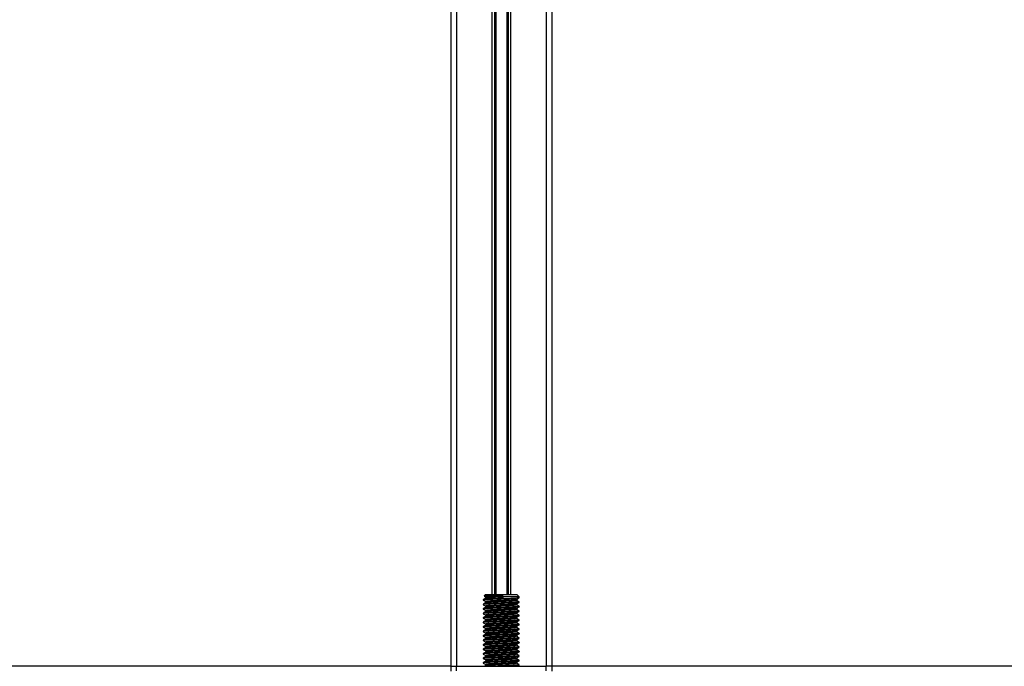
# Model space of a CAD drawing. Header units: millimetres. Extents: x 0 to 420, y 0 to 297.
# Tile 39 of 90: x 129 to 152, y 202 to 217. Entities that reach past the tile are written whole.
import ezdxf

# ---------------------------------------------------------------- set-up
doc = ezdxf.new("R2010")
doc.units = ezdxf.units.MM

msp = doc.modelspace()

# ---------------------------------------------------------------- linework, layer by layer
at = {"color": 7, "linetype": 'Continuous', "lineweight": 25}
for p, q in [((138.80719, 231.94427), (138.80719, 201.72637)), ((138.93972, 231.94427), (138.93972, 201.72637)), ((141.06028, 231.94427), (141.06028, 201.72637)), ((141.19281, 231.94427), (141.19281, 201.72637)), ((139.77999, 226.75421), (139.77999, 203.42281)), ((139.83746, 226.75421), (139.83746, 203.42281)), ((139.86789, 226.75421), (139.86789, 203.42281)), ((140.13211, 226.75421), (140.13211, 203.42281)), ((140.16254, 226.75421), (140.16254, 203.42281)), ((140.22001, 226.75421), (140.22001, 203.42281)), ((139.6289, 203.42281), (139.59449, 203.38839)), ((139.6289, 203.42281), (140.3711, 203.42281)), ((140.0318, 203.38968), (140.03386, 203.40341)), ((140.0318, 203.36317), (140.0318, 203.38968)), ((140.03677, 203.33004), (140.0318, 203.36317)), ((140.03677, 203.3698), (140.03386, 203.40341)), ((140.03677, 203.3698), (140.03677, 203.33004)), ((140.42411, 203.3698), (140.03677, 203.3698)), ((140.42411, 203.3698), (140.3711, 203.42281)), ((140.42411, 203.34177), (140.42411, 203.3698)), ((139.57589, 203.30204), (139.57589, 203.28874)), ((139.57589, 203.19601), (139.57589, 203.18271)), ((139.57649, 203.28781), (139.58007, 203.28722)), ((139.57649, 203.18178), (139.58007, 203.18119)), ((139.63328, 203.36161), (139.63328, 203.33587)), ((139.63328, 203.25558), (139.63328, 203.22984)), ((139.63328, 203.14956), (139.63328, 203.12381)), ((140.36672, 203.28209), (140.36672, 203.30793)), ((140.36672, 203.17606), (140.36672, 203.20191)), ((140.42411, 203.23574), (140.42411, 203.249)), ((140.42411, 203.12972), (140.42411, 203.14297)), ((139.57589, 203.08999), (139.57589, 203.07668)), ((139.57589, 202.98396), (139.57589, 202.97065)), ((139.57649, 203.07576), (139.58007, 203.07517)), ((139.57649, 202.96973), (139.58007, 202.96914)), ((139.63328, 203.04353), (139.63328, 203.01778)), ((139.63328, 202.9375), (139.63328, 202.91175)), ((140.36672, 203.07003), (140.36672, 203.09588)), ((140.36672, 202.96401), (140.36672, 202.98985)), ((140.42411, 203.02369), (140.42411, 203.03694)), ((140.42411, 202.91766), (140.42411, 202.93092)), ((139.57589, 202.87793), (139.57589, 202.86463)), ((139.57589, 202.7719), (139.57589, 202.7586)), ((139.57589, 202.66587), (139.57589, 202.65257)), ((139.57649, 202.8637), (139.58007, 202.86311)), ((139.57649, 202.75767), (139.58007, 202.75708)), ((139.63328, 202.83147), (139.63328, 202.80573)), ((139.63328, 202.72544), (139.63328, 202.6997)), ((140.36672, 202.85798), (140.36672, 202.88382)), ((140.36672, 202.75195), (140.36672, 202.7778)), ((140.36672, 202.64592), (140.36672, 202.67177)), ((140.42411, 202.81163), (140.42411, 202.82489)), ((140.42411, 202.70561), (140.42411, 202.71886)), ((139.57589, 202.55985), (139.57589, 202.54654)), ((139.57589, 202.45382), (139.57589, 202.44051)), ((139.57649, 202.65164), (139.58007, 202.65106)), ((139.57649, 202.54562), (139.58007, 202.54503)), ((139.57649, 202.43959), (139.58007, 202.439)), ((139.63328, 202.61942), (139.63328, 202.59367)), ((139.63328, 202.51339), (139.63328, 202.48764)), ((140.36672, 202.5399), (140.36672, 202.56574)), ((140.36672, 202.43387), (140.36672, 202.45971)), ((140.42411, 202.59958), (140.42411, 202.61283)), ((140.42411, 202.49355), (140.42411, 202.5068)), ((139.57589, 202.34779), (139.57589, 202.33449)), ((139.57589, 202.24176), (139.57589, 202.22846)), ((139.57649, 202.33356), (139.58007, 202.33297)), ((139.57649, 202.22753), (139.58007, 202.22695)), ((139.63328, 202.40736), (139.63328, 202.38162)), ((139.63328, 202.30133), (139.63328, 202.27559)), ((140.36672, 202.32784), (140.36672, 202.35368)), ((140.36672, 202.22181), (140.36672, 202.24766)), ((140.42411, 202.38752), (140.42411, 202.40078)), ((140.42411, 202.2815), (140.42411, 202.29475)), ((139.57589, 202.13574), (139.57589, 202.12243)), ((139.57589, 202.02971), (139.57589, 202.0164)), ((139.57649, 202.12151), (139.58007, 202.12092)), ((139.57649, 202.01548), (139.58007, 202.01489)), ((139.63328, 202.19531), (139.63328, 202.16956)), ((139.63328, 202.08928), (139.63328, 202.06353)), ((139.63328, 201.98325), (139.63328, 201.9575)), ((140.36672, 202.11579), (140.36672, 202.14163)), ((140.36672, 202.00976), (140.36672, 202.0356)), ((140.42411, 202.17547), (140.42411, 202.18872)), ((140.42411, 202.06944), (140.42411, 202.08269)), ((140.42411, 201.96341), (140.42411, 201.97667)), ((139.57589, 201.92368), (139.57589, 201.91038)), ((139.57589, 201.81765), (139.57589, 201.80435)), ((139.57649, 201.90945), (139.58007, 201.90886)), ((139.57649, 201.80342), (139.58007, 201.80283)), ((139.63328, 201.87722), (139.63328, 201.85148)), ((139.63328, 201.7712), (139.63328, 201.74545)), ((140.36672, 201.90373), (140.36672, 201.92957)), ((140.36672, 201.7977), (140.36672, 201.82355)), ((140.42411, 201.85738), (140.42411, 201.87064)), ((140.42411, 201.75136), (140.42411, 201.76461)), ((138.80719, 201.72637), (77.04603, 201.72637)), ((138.80719, 201.72637), (138.80719, 201.60974)), ((138.80719, 201.72637), (138.93972, 201.72637)), ((138.93972, 201.62034), (138.93972, 201.72637)), ((138.93972, 201.72637), (141.06028, 201.72637)), ((141.19281, 201.72637), (141.06028, 201.72637)), ((141.06028, 201.62034), (141.06028, 201.72637)), ((202.95397, 201.72637), (141.19281, 201.72637)), ((141.19281, 201.72637), (141.19281, 201.60974))]:
    msp.add_line(p, q, dxfattribs=at)
for points, knots in [([(139.59416, 203.3836), (139.59821, 203.38126), (139.61126, 203.37371), (139.62429, 203.36615), (139.63328, 203.36095)], [0, 0, 0, 0, 0.31058961, 1, 1, 1, 1]), ([(139.59723, 203.38565), (139.59756, 203.38642), (139.59842, 203.38845), (139.65132, 203.39164), (139.74359, 203.39499), (139.8654, 203.39889), (139.96685, 203.40171), (140.02245, 203.40312), (140.03386, 203.40341)], [0, 0, 0, 0, 0.127964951, 0.335501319, 0.543156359, 0.746060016, 0.947892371, 1, 1, 1, 1]), ([(140.0318, 203.36317), (139.98547, 203.36113), (139.89153, 203.35699), (139.76467, 203.34999), (139.67657, 203.34415), (139.63318, 203.33945), (139.63729, 203.33693), (139.63779, 203.33662)], [0, 0, 0, 0, 0.23977531, 0.48622659, 0.72315986, 0.96620135, 1, 1, 1, 1]), ([(140.0318, 203.38968), (139.98545, 203.38764), (139.89146, 203.3835), (139.76494, 203.3765), (139.67557, 203.37066), (139.63142, 203.36547), (139.63784, 203.36245), (139.63954, 203.36165)], [0, 0, 0, 0, 0.22747327, 0.46127999, 0.68605703, 0.91662891, 1, 1, 1, 1]), ([(139.63454, 203.33659), (139.62494, 203.33103), (139.60574, 203.31991), (139.58654, 203.3088), (139.57694, 203.30324)], [0, 0, 0, 0, 0.49989867, 1, 1, 1, 1]), ([(139.63454, 203.23057), (139.62494, 203.22501), (139.60574, 203.21388), (139.58654, 203.20277), (139.57694, 203.19721)], [0, 0, 0, 0, 0.49989867, 1, 1, 1, 1]), ([(139.57752, 203.28721), (139.58712, 203.28165), (139.60571, 203.27089), (139.62429, 203.26013), (139.63328, 203.25492)], [0, 0, 0, 0, 0.51635581, 1, 1, 1, 1]), ([(139.57752, 203.18118), (139.58712, 203.17562), (139.60571, 203.16486), (139.62429, 203.1541), (139.63328, 203.14889)], [0, 0, 0, 0, 0.51635581, 1, 1, 1, 1]), ([(140.03677, 203.33004), (139.98317, 203.328), (139.87448, 203.32386), (139.72815, 203.31685), (139.62482, 203.31102), (139.57379, 203.30584), (139.58115, 203.30283), (139.58309, 203.30204)], [0, 0, 0, 0, 0.22775299, 0.46183999, 0.68689633, 0.91774829, 1, 1, 1, 1]), ([(140.41654, 203.249), (140.41846, 203.2481), (140.42512, 203.24499), (140.37274, 203.24037), (140.27634, 203.23434), (140.15674, 203.2286), (140.0244, 203.22353), (139.87421, 203.21782), (139.72822, 203.21083), (139.6248, 203.20499), (139.5738, 203.19981), (139.58115, 203.1968), (139.58309, 203.19601)], [0, 0, 0, 0, 0.04826734, 0.166987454, 0.288687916, 0.382240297, 0.472626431, 0.592737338, 0.716188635, 0.834877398, 0.956622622, 1, 1, 1, 1]), ([(140.41654, 203.14297), (140.41846, 203.14207), (140.42512, 203.13896), (140.37274, 203.13435), (140.27634, 203.12831), (140.15674, 203.12257), (140.0244, 203.1175), (139.87421, 203.11179), (139.72822, 203.1048), (139.6248, 203.09896), (139.5738, 203.09378), (139.58115, 203.09078), (139.58309, 203.08999)], [0, 0, 0, 0, 0.04826734, 0.166987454, 0.288687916, 0.382240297, 0.472626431, 0.592737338, 0.716188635, 0.834877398, 0.956622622, 1, 1, 1, 1]), ([(140.41809, 203.34023), (140.41869, 203.33986), (140.42281, 203.33728), (140.37156, 203.33316), (140.26824, 203.32658), (140.12053, 203.31973), (139.95719, 203.31398), (139.7992, 203.30715), (139.67187, 203.30057), (139.58922, 203.29497), (139.5827, 203.29074), (139.57961, 203.28874)], [0, 0, 0, 0, 0.02094603, 0.1431057, 0.26833207, 0.39481226, 0.5164381, 0.64283453, 0.76819743, 0.89026332, 1, 1, 1, 1]), ([(140.41809, 203.23421), (140.41869, 203.23383), (140.42281, 203.23125), (140.37156, 203.22713), (140.26824, 203.22055), (140.12053, 203.21371), (139.95719, 203.20796), (139.7992, 203.20112), (139.67187, 203.19455), (139.58922, 203.18895), (139.5827, 203.18471), (139.57961, 203.18271)], [0, 0, 0, 0, 0.02094603, 0.1431057, 0.26833207, 0.39481226, 0.5164381, 0.64283453, 0.76819743, 0.89026332, 1, 1, 1, 1]), ([(140.3602, 203.2821), (140.36184, 203.28121), (140.36756, 203.27811), (140.32229, 203.27351), (140.23895, 203.26747), (140.13553, 203.26173), (140.02108, 203.25666), (139.8913, 203.25095), (139.76473, 203.24396), (139.67655, 203.23812), (139.63318, 203.23342), (139.63729, 203.2309), (139.63779, 203.23059)], [0, 0, 0, 0, 0.04909091, 0.17109626, 0.29616782, 0.39231299, 0.48520062, 0.60863681, 0.73550977, 0.85748287, 0.98260048, 1, 1, 1, 1]), ([(140.3602, 203.17608), (140.36184, 203.17519), (140.36756, 203.17208), (140.32229, 203.16748), (140.23895, 203.16144), (140.13553, 203.1557), (140.02108, 203.15064), (139.8913, 203.14493), (139.76473, 203.13794), (139.67655, 203.13209), (139.63318, 203.1274), (139.63729, 203.12487), (139.63779, 203.12456)], [0, 0, 0, 0, 0.04909091, 0.17109626, 0.29616782, 0.39231299, 0.48520062, 0.60863681, 0.73550977, 0.85748287, 0.98260048, 1, 1, 1, 1]), ([(140.3617, 203.30689), (140.3621, 203.30658), (140.36535, 203.30408), (140.32111, 203.30003), (140.23919, 203.29397), (140.13547, 203.28824), (140.02112, 203.28317), (139.89122, 203.27746), (139.76501, 203.27047), (139.67555, 203.26463), (139.63142, 203.25944), (139.63784, 203.25642), (139.63954, 203.25562)], [0, 0, 0, 0, 0.01700891, 0.13954292, 0.26515642, 0.36171819, 0.45500832, 0.57897936, 0.70640208, 0.8289037, 0.95456345, 1, 1, 1, 1]), ([(140.3617, 203.20086), (140.3621, 203.20055), (140.36535, 203.19805), (140.32111, 203.194), (140.23919, 203.18795), (140.13547, 203.18221), (140.02112, 203.17714), (139.89122, 203.17143), (139.76501, 203.16444), (139.67555, 203.1586), (139.63142, 203.15341), (139.63784, 203.15039), (139.63954, 203.14959)], [0, 0, 0, 0, 0.017008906, 0.139542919, 0.265156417, 0.36171819, 0.455008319, 0.57897936, 0.706402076, 0.828903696, 0.954563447, 1, 1, 1, 1]), ([(140.36491, 203.30688), (140.3745, 203.31244), (140.39369, 203.32356), (140.41288, 203.33467), (140.42248, 203.34022)], [0, 0, 0, 0, 0.499909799, 1, 1, 1, 1]), ([(140.36491, 203.20086), (140.3745, 203.20641), (140.39369, 203.21753), (140.41288, 203.22864), (140.42248, 203.23419)], [0, 0, 0, 0, 0.4999098, 1, 1, 1, 1]), ([(140.42306, 203.25022), (140.41346, 203.25578), (140.39468, 203.26666), (140.3759, 203.27753), (140.36672, 203.28285)], [0, 0, 0, 0, 0.511259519, 1, 1, 1, 1]), ([(140.42306, 203.1442), (140.41346, 203.14975), (140.39468, 203.16063), (140.3759, 203.17151), (140.36672, 203.17682)], [0, 0, 0, 0, 0.51125952, 1, 1, 1, 1]), ([(139.63454, 203.12454), (139.62494, 203.11898), (139.60574, 203.10786), (139.58654, 203.09674), (139.57694, 203.09118)], [0, 0, 0, 0, 0.49989867, 1, 1, 1, 1]), ([(139.63454, 203.01851), (139.62494, 203.01295), (139.60574, 203.00183), (139.58654, 202.99071), (139.57694, 202.98515)], [0, 0, 0, 0, 0.49989867, 1, 1, 1, 1]), ([(139.63454, 202.91248), (139.62494, 202.90692), (139.60574, 202.8958), (139.58654, 202.88469), (139.57694, 202.87913)], [0, 0, 0, 0, 0.49989867, 1, 1, 1, 1]), ([(139.57752, 203.07515), (139.58712, 203.0696), (139.60571, 203.05884), (139.62429, 203.04807), (139.63328, 203.04286)], [0, 0, 0, 0, 0.51635581, 1, 1, 1, 1]), ([(139.57752, 202.96912), (139.58712, 202.96357), (139.60571, 202.95281), (139.62429, 202.94204), (139.63328, 202.93684)], [0, 0, 0, 0, 0.51635581, 1, 1, 1, 1]), ([(140.41654, 203.03694), (140.41846, 203.03604), (140.42512, 203.03293), (140.37274, 203.02832), (140.27634, 203.02228), (140.15674, 203.01654), (140.0244, 203.01148), (139.87421, 203.00577), (139.72822, 202.99877), (139.6248, 202.99293), (139.5738, 202.98775), (139.58115, 202.98475), (139.58309, 202.98396)], [0, 0, 0, 0, 0.04826734, 0.16698745, 0.28868792, 0.3822403, 0.47262643, 0.59273734, 0.71618864, 0.8348774, 0.95662262, 1, 1, 1, 1]), ([(140.41654, 202.93092), (140.41846, 202.93002), (140.42512, 202.9269), (140.37274, 202.92229), (140.27634, 202.91625), (140.15674, 202.91052), (140.0244, 202.90545), (139.87421, 202.89974), (139.72822, 202.89275), (139.6248, 202.8869), (139.5738, 202.88173), (139.58115, 202.87872), (139.58309, 202.87793)], [0, 0, 0, 0, 0.04826734, 0.16698745, 0.28868792, 0.3822403, 0.47262643, 0.59273734, 0.71618864, 0.8348774, 0.95662262, 1, 1, 1, 1]), ([(140.41809, 203.12818), (140.41869, 203.1278), (140.42281, 203.12523), (140.37156, 203.12111), (140.26824, 203.11452), (140.12053, 203.10768), (139.95719, 203.10193), (139.7992, 203.0951), (139.67187, 203.08852), (139.58922, 203.08292), (139.5827, 203.07868), (139.57961, 203.07668)], [0, 0, 0, 0, 0.02094603, 0.1431057, 0.26833207, 0.39481226, 0.5164381, 0.64283453, 0.76819743, 0.89026332, 1, 1, 1, 1]), ([(140.41809, 203.02215), (140.41869, 203.02177), (140.42281, 203.0192), (140.37156, 203.01508), (140.26824, 203.00849), (140.12053, 203.00165), (139.95719, 202.9959), (139.7992, 202.98907), (139.67187, 202.98249), (139.58922, 202.97689), (139.5827, 202.97266), (139.57961, 202.97065)], [0, 0, 0, 0, 0.02094603, 0.1431057, 0.26833207, 0.39481226, 0.5164381, 0.64283453, 0.76819743, 0.89026332, 1, 1, 1, 1]), ([(140.41809, 202.91612), (140.41869, 202.91575), (140.42281, 202.91317), (140.37156, 202.90905), (140.26824, 202.90247), (140.12053, 202.89562), (139.95719, 202.88987), (139.7992, 202.88304), (139.67187, 202.87646), (139.58922, 202.87086), (139.5827, 202.86663), (139.57961, 202.86463)], [0, 0, 0, 0, 0.02094603, 0.1431057, 0.26833207, 0.39481226, 0.5164381, 0.64283453, 0.76819743, 0.89026332, 1, 1, 1, 1]), ([(140.3602, 203.07005), (140.36184, 203.06916), (140.36756, 203.06606), (140.32229, 203.06145), (140.23895, 203.05542), (140.13553, 203.04968), (140.02108, 203.04461), (139.8913, 203.0389), (139.76473, 203.03191), (139.67655, 203.02607), (139.63318, 203.02137), (139.63729, 203.01884), (139.63779, 203.01854)], [0, 0, 0, 0, 0.04909091, 0.17109626, 0.29616782, 0.39231299, 0.48520062, 0.60863681, 0.73550977, 0.85748287, 0.98260048, 1, 1, 1, 1]), ([(140.3602, 202.96402), (140.36184, 202.96313), (140.36756, 202.96003), (140.32229, 202.95542), (140.23895, 202.94939), (140.13553, 202.94365), (140.02108, 202.93858), (139.8913, 202.93287), (139.76473, 202.92588), (139.67655, 202.92004), (139.63318, 202.91534), (139.63729, 202.91282), (139.63779, 202.91251)], [0, 0, 0, 0, 0.04909091, 0.17109626, 0.29616782, 0.39231299, 0.48520062, 0.60863681, 0.73550977, 0.85748287, 0.98260048, 1, 1, 1, 1]), ([(140.3617, 203.09483), (140.3621, 203.09453), (140.36535, 203.09203), (140.32111, 203.08798), (140.23919, 203.08192), (140.13547, 203.07618), (140.02112, 203.07112), (139.89122, 203.06541), (139.76501, 203.05841), (139.67555, 203.05257), (139.63142, 203.04738), (139.63784, 203.04436), (139.63954, 203.04356)], [0, 0, 0, 0, 0.01700891, 0.13954292, 0.26515642, 0.36171819, 0.45500832, 0.57897936, 0.70640208, 0.8289037, 0.95456345, 1, 1, 1, 1]), ([(140.3617, 202.9888), (140.3621, 202.9885), (140.36535, 202.986), (140.32111, 202.98195), (140.23919, 202.97589), (140.13547, 202.97016), (140.02112, 202.96509), (139.89122, 202.95938), (139.76501, 202.95239), (139.67555, 202.94655), (139.63142, 202.94135), (139.63784, 202.93834), (139.63954, 202.93754)], [0, 0, 0, 0, 0.01700891, 0.13954292, 0.26515642, 0.36171819, 0.45500832, 0.57897936, 0.70640208, 0.8289037, 0.95456345, 1, 1, 1, 1]), ([(140.36491, 203.09483), (140.3745, 203.10038), (140.39369, 203.1115), (140.41288, 203.12261), (140.42248, 203.12817)], [0, 0, 0, 0, 0.4999098, 1, 1, 1, 1]), ([(140.36491, 202.9888), (140.3745, 202.99436), (140.39369, 203.00547), (140.41288, 203.01658), (140.42248, 203.02214)], [0, 0, 0, 0, 0.4999098, 1, 1, 1, 1]), ([(140.36491, 202.88277), (140.3745, 202.88833), (140.39369, 202.89945), (140.41288, 202.91056), (140.42248, 202.91611)], [0, 0, 0, 0, 0.4999098, 1, 1, 1, 1]), ([(140.42306, 203.03817), (140.41346, 203.04373), (140.39468, 203.0546), (140.3759, 203.06548), (140.36672, 203.0708)], [0, 0, 0, 0, 0.511259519, 1, 1, 1, 1]), ([(140.42306, 202.93214), (140.41346, 202.9377), (140.39468, 202.94857), (140.3759, 202.95945), (140.36672, 202.96477)], [0, 0, 0, 0, 0.51125952, 1, 1, 1, 1]), ([(139.63454, 202.80645), (139.62494, 202.8009), (139.60574, 202.78977), (139.58654, 202.77866), (139.57694, 202.7731)], [0, 0, 0, 0, 0.49989867, 1, 1, 1, 1]), ([(139.63454, 202.70043), (139.62494, 202.69487), (139.60574, 202.68375), (139.58654, 202.67263), (139.57694, 202.66707)], [0, 0, 0, 0, 0.49989867, 1, 1, 1, 1]), ([(139.57752, 202.8631), (139.58712, 202.85754), (139.60571, 202.84678), (139.62429, 202.83602), (139.63328, 202.83081)], [0, 0, 0, 0, 0.51635581, 1, 1, 1, 1]), ([(139.57752, 202.75707), (139.58712, 202.75151), (139.60571, 202.74075), (139.62429, 202.72999), (139.63328, 202.72478)], [0, 0, 0, 0, 0.51635581, 1, 1, 1, 1]), ([(140.41654, 202.82489), (140.41846, 202.82399), (140.42512, 202.82088), (140.37274, 202.81626), (140.27634, 202.81023), (140.15674, 202.80449), (140.0244, 202.79942), (139.87421, 202.79371), (139.72822, 202.78672), (139.6248, 202.78088), (139.5738, 202.7757), (139.58115, 202.77269), (139.58309, 202.7719)], [0, 0, 0, 0, 0.04826734, 0.166987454, 0.288687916, 0.382240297, 0.472626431, 0.592737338, 0.716188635, 0.834877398, 0.956622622, 1, 1, 1, 1]), ([(140.41654, 202.71886), (140.41846, 202.71796), (140.42512, 202.71485), (140.37274, 202.71023), (140.27634, 202.7042), (140.15674, 202.69846), (140.0244, 202.69339), (139.87421, 202.68768), (139.72822, 202.68069), (139.6248, 202.67485), (139.5738, 202.66967), (139.58115, 202.66666), (139.58309, 202.66587)], [0, 0, 0, 0, 0.04826734, 0.16698745, 0.28868792, 0.3822403, 0.47262643, 0.59273734, 0.71618864, 0.8348774, 0.95662262, 1, 1, 1, 1]), ([(140.41809, 202.81009), (140.41869, 202.80972), (140.42281, 202.80714), (140.37156, 202.80302), (140.26824, 202.79644), (140.12053, 202.78959), (139.95719, 202.78385), (139.7992, 202.77701), (139.67187, 202.77044), (139.58922, 202.76483), (139.5827, 202.7606), (139.57961, 202.7586)], [0, 0, 0, 0, 0.02094603, 0.1431057, 0.26833207, 0.39481226, 0.5164381, 0.64283453, 0.76819743, 0.89026332, 1, 1, 1, 1]), ([(140.41809, 202.70407), (140.41869, 202.70369), (140.42281, 202.70112), (140.37156, 202.697), (140.26824, 202.69041), (140.12053, 202.68357), (139.95719, 202.67782), (139.7992, 202.67099), (139.67187, 202.66441), (139.58922, 202.65881), (139.5827, 202.65457), (139.57961, 202.65257)], [0, 0, 0, 0, 0.020946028, 0.143105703, 0.268332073, 0.394812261, 0.516438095, 0.642834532, 0.768197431, 0.890263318, 1, 1, 1, 1]), ([(140.3602, 202.85799), (140.36184, 202.8571), (140.36756, 202.854), (140.32229, 202.8494), (140.23895, 202.84336), (140.13553, 202.83762), (140.02108, 202.83255), (139.8913, 202.82684), (139.76473, 202.81985), (139.67655, 202.81401), (139.63318, 202.80931), (139.63729, 202.80679), (139.63779, 202.80648)], [0, 0, 0, 0, 0.049090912, 0.171096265, 0.296167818, 0.392312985, 0.485200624, 0.608636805, 0.73550977, 0.857482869, 0.982600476, 1, 1, 1, 1]), ([(140.3602, 202.75197), (140.36184, 202.75108), (140.36756, 202.74797), (140.32229, 202.74337), (140.23895, 202.73733), (140.13553, 202.73159), (140.02108, 202.72653), (139.8913, 202.72082), (139.76473, 202.71382), (139.67655, 202.70798), (139.63318, 202.70329), (139.63729, 202.70076), (139.63779, 202.70045)], [0, 0, 0, 0, 0.04909091, 0.17109626, 0.29616782, 0.39231299, 0.48520062, 0.60863681, 0.73550977, 0.85748287, 0.98260048, 1, 1, 1, 1]), ([(140.3617, 202.88278), (140.3621, 202.88247), (140.36535, 202.87997), (140.32111, 202.87592), (140.23919, 202.86986), (140.13547, 202.86413), (140.02112, 202.85906), (139.89122, 202.85335), (139.76501, 202.84636), (139.67555, 202.84052), (139.63142, 202.83533), (139.63784, 202.83231), (139.63954, 202.83151)], [0, 0, 0, 0, 0.01700891, 0.13954292, 0.26515642, 0.36171819, 0.45500832, 0.57897936, 0.70640208, 0.8289037, 0.95456345, 1, 1, 1, 1]), ([(140.3617, 202.77675), (140.3621, 202.77644), (140.36535, 202.77394), (140.32111, 202.76989), (140.23919, 202.76384), (140.13547, 202.7581), (140.02112, 202.75303), (139.89122, 202.74732), (139.76501, 202.74033), (139.67555, 202.73449), (139.63142, 202.7293), (139.63784, 202.72628), (139.63954, 202.72548)], [0, 0, 0, 0, 0.01700891, 0.13954292, 0.26515642, 0.36171819, 0.45500832, 0.57897936, 0.70640208, 0.8289037, 0.95456345, 1, 1, 1, 1]), ([(140.3617, 202.67072), (140.3621, 202.67042), (140.36535, 202.66792), (140.32111, 202.66386), (140.23919, 202.65781), (140.13547, 202.65207), (140.02112, 202.647), (139.89122, 202.6413), (139.76501, 202.6343), (139.67555, 202.62846), (139.63142, 202.62327), (139.63784, 202.62025), (139.63954, 202.61945)], [0, 0, 0, 0, 0.01700891, 0.13954292, 0.26515642, 0.36171819, 0.45500832, 0.57897936, 0.70640208, 0.8289037, 0.95456345, 1, 1, 1, 1]), ([(140.36491, 202.77674), (140.3745, 202.7823), (140.39369, 202.79342), (140.41288, 202.80453), (140.42248, 202.81008)], [0, 0, 0, 0, 0.4999098, 1, 1, 1, 1]), ([(140.36491, 202.67072), (140.3745, 202.67627), (140.39369, 202.68739), (140.41288, 202.6985), (140.42248, 202.70406)], [0, 0, 0, 0, 0.4999098, 1, 1, 1, 1]), ([(140.42306, 202.82611), (140.41346, 202.83167), (140.39468, 202.84254), (140.3759, 202.85342), (140.36672, 202.85874)], [0, 0, 0, 0, 0.51125952, 1, 1, 1, 1]), ([(140.42306, 202.72009), (140.41346, 202.72564), (140.39468, 202.73652), (140.3759, 202.7474), (140.36672, 202.75271)], [0, 0, 0, 0, 0.51125952, 1, 1, 1, 1]), ([(139.63454, 202.5944), (139.62494, 202.58884), (139.60574, 202.57772), (139.58654, 202.5666), (139.57694, 202.56104)], [0, 0, 0, 0, 0.49989867, 1, 1, 1, 1]), ([(139.63454, 202.48837), (139.62494, 202.48281), (139.60574, 202.47169), (139.58654, 202.46057), (139.57694, 202.45502)], [0, 0, 0, 0, 0.49989867, 1, 1, 1, 1]), ([(139.57752, 202.65104), (139.58712, 202.64549), (139.60571, 202.63473), (139.62429, 202.62396), (139.63328, 202.61875)], [0, 0, 0, 0, 0.51635581, 1, 1, 1, 1]), ([(139.57752, 202.54501), (139.58712, 202.53946), (139.60571, 202.5287), (139.62429, 202.51793), (139.63328, 202.51273)], [0, 0, 0, 0, 0.51635581, 1, 1, 1, 1]), ([(139.57752, 202.43899), (139.58712, 202.43343), (139.60571, 202.42267), (139.62429, 202.4119), (139.63328, 202.4067)], [0, 0, 0, 0, 0.51635581, 1, 1, 1, 1]), ([(140.41654, 202.61283), (140.41846, 202.61193), (140.42512, 202.60882), (140.37274, 202.60421), (140.27634, 202.59817), (140.15674, 202.59243), (140.0244, 202.58736), (139.87421, 202.58165), (139.72822, 202.57466), (139.6248, 202.56882), (139.5738, 202.56364), (139.58115, 202.56064), (139.58309, 202.55985)], [0, 0, 0, 0, 0.04826734, 0.166987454, 0.288687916, 0.382240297, 0.472626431, 0.592737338, 0.716188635, 0.834877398, 0.956622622, 1, 1, 1, 1]), ([(140.41654, 202.5068), (140.41846, 202.5059), (140.42512, 202.50279), (140.37274, 202.49818), (140.27634, 202.49214), (140.15674, 202.4864), (140.0244, 202.48134), (139.87421, 202.47563), (139.72822, 202.46864), (139.6248, 202.46279), (139.5738, 202.45762), (139.58115, 202.45461), (139.58309, 202.45382)], [0, 0, 0, 0, 0.04826734, 0.16698745, 0.28868792, 0.3822403, 0.47262643, 0.59273734, 0.71618864, 0.8348774, 0.95662262, 1, 1, 1, 1]), ([(140.41809, 202.59804), (140.41869, 202.59766), (140.42281, 202.59509), (140.37156, 202.59097), (140.26824, 202.58438), (140.12053, 202.57754), (139.95719, 202.57179), (139.7992, 202.56496), (139.67187, 202.55838), (139.58922, 202.55278), (139.5827, 202.54855), (139.57961, 202.54654)], [0, 0, 0, 0, 0.02094603, 0.1431057, 0.26833207, 0.39481226, 0.5164381, 0.64283453, 0.76819743, 0.89026332, 1, 1, 1, 1]), ([(140.41809, 202.49201), (140.41869, 202.49163), (140.42281, 202.48906), (140.37156, 202.48494), (140.26824, 202.47836), (140.12053, 202.47151), (139.95719, 202.46576), (139.7992, 202.45893), (139.67187, 202.45235), (139.58922, 202.44675), (139.5827, 202.44252), (139.57961, 202.44051)], [0, 0, 0, 0, 0.02094603, 0.1431057, 0.26833207, 0.39481226, 0.5164381, 0.64283453, 0.76819743, 0.89026332, 1, 1, 1, 1]), ([(140.3602, 202.64594), (140.36184, 202.64505), (140.36756, 202.64195), (140.32229, 202.63734), (140.23895, 202.6313), (140.13553, 202.62557), (140.02108, 202.6205), (139.8913, 202.61479), (139.76473, 202.6078), (139.67655, 202.60196), (139.63318, 202.59726), (139.63729, 202.59473), (139.63779, 202.59443)], [0, 0, 0, 0, 0.04909091, 0.17109626, 0.29616782, 0.39231299, 0.48520062, 0.60863681, 0.73550977, 0.85748287, 0.98260048, 1, 1, 1, 1]), ([(140.3602, 202.53991), (140.36184, 202.53902), (140.36756, 202.53592), (140.32229, 202.53131), (140.23895, 202.52528), (140.13553, 202.51954), (140.02108, 202.51447), (139.8913, 202.50876), (139.76473, 202.50177), (139.67655, 202.49593), (139.63318, 202.49123), (139.63729, 202.48871), (139.63779, 202.4884)], [0, 0, 0, 0, 0.04909091, 0.17109626, 0.29616782, 0.39231299, 0.48520062, 0.60863681, 0.73550977, 0.85748287, 0.98260048, 1, 1, 1, 1]), ([(140.3602, 202.43388), (140.36184, 202.43299), (140.36756, 202.42989), (140.32229, 202.42529), (140.23895, 202.41925), (140.13553, 202.41351), (140.02108, 202.40844), (139.8913, 202.40273), (139.76473, 202.39574), (139.67655, 202.3899), (139.63318, 202.3852), (139.63729, 202.38268), (139.63779, 202.38237)], [0, 0, 0, 0, 0.04909091, 0.17109626, 0.29616782, 0.39231299, 0.48520062, 0.60863681, 0.73550977, 0.85748287, 0.98260048, 1, 1, 1, 1]), ([(140.3617, 202.56469), (140.3621, 202.56439), (140.36535, 202.56189), (140.32111, 202.55784), (140.23919, 202.55178), (140.13547, 202.54605), (140.02112, 202.54098), (139.89122, 202.53527), (139.76501, 202.52828), (139.67555, 202.52243), (139.63142, 202.51724), (139.63784, 202.51423), (139.63954, 202.51342)], [0, 0, 0, 0, 0.01700891, 0.13954292, 0.26515642, 0.36171819, 0.45500832, 0.57897936, 0.70640208, 0.8289037, 0.95456345, 1, 1, 1, 1]), ([(140.3617, 202.45866), (140.3621, 202.45836), (140.36535, 202.45586), (140.32111, 202.45181), (140.23919, 202.44575), (140.13547, 202.44002), (140.02112, 202.43495), (139.89122, 202.42924), (139.76501, 202.42225), (139.67555, 202.41641), (139.63142, 202.41122), (139.63784, 202.4082), (139.63954, 202.4074)], [0, 0, 0, 0, 0.017008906, 0.139542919, 0.265156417, 0.36171819, 0.455008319, 0.57897936, 0.706402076, 0.828903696, 0.954563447, 1, 1, 1, 1]), ([(140.36491, 202.56469), (140.3745, 202.57025), (140.39369, 202.58136), (140.41288, 202.59247), (140.42248, 202.59803)], [0, 0, 0, 0, 0.4999098, 1, 1, 1, 1]), ([(140.36491, 202.45866), (140.3745, 202.46422), (140.39369, 202.47533), (140.41288, 202.48644), (140.42248, 202.492)], [0, 0, 0, 0, 0.4999098, 1, 1, 1, 1]), ([(140.42306, 202.61406), (140.41346, 202.61962), (140.39468, 202.63049), (140.3759, 202.64137), (140.36672, 202.64669)], [0, 0, 0, 0, 0.51125952, 1, 1, 1, 1]), ([(140.42306, 202.50803), (140.41346, 202.51359), (140.39468, 202.52446), (140.3759, 202.53534), (140.36672, 202.54066)], [0, 0, 0, 0, 0.51125952, 1, 1, 1, 1]), ([(140.42306, 202.402), (140.41346, 202.40756), (140.39468, 202.41843), (140.3759, 202.42931), (140.36672, 202.43463)], [0, 0, 0, 0, 0.51125952, 1, 1, 1, 1]), ([(139.63454, 202.38234), (139.62494, 202.37678), (139.60574, 202.36566), (139.58654, 202.35455), (139.57694, 202.34899)], [0, 0, 0, 0, 0.49989867, 1, 1, 1, 1]), ([(139.63454, 202.27632), (139.62494, 202.27076), (139.60574, 202.25963), (139.58654, 202.24852), (139.57694, 202.24296)], [0, 0, 0, 0, 0.499898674, 1, 1, 1, 1]), ([(139.57752, 202.33296), (139.58712, 202.3274), (139.60571, 202.31664), (139.62429, 202.30588), (139.63328, 202.30067)], [0, 0, 0, 0, 0.51635581, 1, 1, 1, 1]), ([(139.57752, 202.22693), (139.58712, 202.22137), (139.60571, 202.21062), (139.62429, 202.19985), (139.63328, 202.19464)], [0, 0, 0, 0, 0.51635581, 1, 1, 1, 1]), ([(140.41654, 202.40078), (140.41846, 202.39988), (140.42512, 202.39677), (140.37274, 202.39215), (140.27634, 202.38612), (140.15674, 202.38038), (140.0244, 202.37531), (139.87421, 202.3696), (139.72822, 202.36261), (139.6248, 202.35677), (139.5738, 202.35159), (139.58115, 202.34858), (139.58309, 202.34779)], [0, 0, 0, 0, 0.04826734, 0.16698745, 0.28868792, 0.3822403, 0.47262643, 0.59273734, 0.71618864, 0.8348774, 0.95662262, 1, 1, 1, 1]), ([(140.41654, 202.29475), (140.41846, 202.29385), (140.42512, 202.29074), (140.37274, 202.28612), (140.27634, 202.28009), (140.15674, 202.27435), (140.0244, 202.26928), (139.87421, 202.26357), (139.72822, 202.25658), (139.6248, 202.25074), (139.5738, 202.24556), (139.58115, 202.24255), (139.58309, 202.24176)], [0, 0, 0, 0, 0.04826734, 0.166987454, 0.288687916, 0.382240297, 0.472626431, 0.592737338, 0.716188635, 0.834877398, 0.956622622, 1, 1, 1, 1]), ([(140.41809, 202.38598), (140.41869, 202.38561), (140.42281, 202.38303), (140.37156, 202.37891), (140.26824, 202.37233), (140.12053, 202.36548), (139.95719, 202.35974), (139.7992, 202.3529), (139.67187, 202.34632), (139.58922, 202.34072), (139.5827, 202.33649), (139.57961, 202.33449)], [0, 0, 0, 0, 0.02094603, 0.1431057, 0.26833207, 0.39481226, 0.5164381, 0.64283453, 0.76819743, 0.89026332, 1, 1, 1, 1]), ([(140.41809, 202.27996), (140.41869, 202.27958), (140.42281, 202.277), (140.37156, 202.27288), (140.26824, 202.2663), (140.12053, 202.25946), (139.95719, 202.25371), (139.7992, 202.24687), (139.67187, 202.2403), (139.58922, 202.2347), (139.5827, 202.23046), (139.57961, 202.22846)], [0, 0, 0, 0, 0.02094603, 0.1431057, 0.26833207, 0.39481226, 0.5164381, 0.64283453, 0.76819743, 0.89026332, 1, 1, 1, 1]), ([(140.3602, 202.32785), (140.36184, 202.32696), (140.36756, 202.32386), (140.32229, 202.31926), (140.23895, 202.31322), (140.13553, 202.30748), (140.02108, 202.30241), (139.8913, 202.29671), (139.76473, 202.28971), (139.67655, 202.28387), (139.63318, 202.27918), (139.63729, 202.27665), (139.63779, 202.27634)], [0, 0, 0, 0, 0.04909091, 0.17109626, 0.29616782, 0.39231299, 0.48520062, 0.60863681, 0.73550977, 0.85748287, 0.98260048, 1, 1, 1, 1]), ([(140.3602, 202.22183), (140.36184, 202.22094), (140.36756, 202.21783), (140.32229, 202.21323), (140.23895, 202.20719), (140.13553, 202.20145), (140.02108, 202.19639), (139.8913, 202.19068), (139.76473, 202.18369), (139.67655, 202.17784), (139.63318, 202.17315), (139.63729, 202.17062), (139.63779, 202.17031)], [0, 0, 0, 0, 0.04909091, 0.17109626, 0.29616782, 0.39231299, 0.48520062, 0.60863681, 0.73550977, 0.85748287, 0.98260048, 1, 1, 1, 1]), ([(140.3617, 202.35264), (140.3621, 202.35233), (140.36535, 202.34983), (140.32111, 202.34578), (140.23919, 202.33972), (140.13547, 202.33399), (140.02112, 202.32892), (139.89122, 202.32321), (139.76501, 202.31622), (139.67555, 202.31038), (139.63142, 202.30519), (139.63784, 202.30217), (139.63954, 202.30137)], [0, 0, 0, 0, 0.01700891, 0.13954292, 0.26515642, 0.36171819, 0.45500832, 0.57897936, 0.70640208, 0.8289037, 0.95456345, 1, 1, 1, 1]), ([(140.3617, 202.24661), (140.3621, 202.2463), (140.36535, 202.2438), (140.32111, 202.23975), (140.23919, 202.2337), (140.13547, 202.22796), (140.02112, 202.22289), (139.89122, 202.21718), (139.76501, 202.21019), (139.67555, 202.20435), (139.63142, 202.19916), (139.63784, 202.19614), (139.63954, 202.19534)], [0, 0, 0, 0, 0.01700891, 0.13954292, 0.26515642, 0.36171819, 0.45500832, 0.57897936, 0.70640208, 0.8289037, 0.95456345, 1, 1, 1, 1]), ([(140.36491, 202.35263), (140.3745, 202.35819), (140.39369, 202.36931), (140.41288, 202.38042), (140.42248, 202.38597)], [0, 0, 0, 0, 0.4999098, 1, 1, 1, 1]), ([(140.36491, 202.24661), (140.3745, 202.25216), (140.39369, 202.26328), (140.41288, 202.27439), (140.42248, 202.27994)], [0, 0, 0, 0, 0.4999098, 1, 1, 1, 1]), ([(140.42306, 202.29597), (140.41346, 202.30153), (140.39468, 202.31241), (140.3759, 202.32328), (140.36672, 202.3286)], [0, 0, 0, 0, 0.51125952, 1, 1, 1, 1]), ([(140.42306, 202.18995), (140.41346, 202.19551), (140.39468, 202.20638), (140.3759, 202.21726), (140.36672, 202.22257)], [0, 0, 0, 0, 0.51125952, 1, 1, 1, 1]), ([(139.63454, 202.17029), (139.62494, 202.16473), (139.60574, 202.15361), (139.58654, 202.14249), (139.57694, 202.13693)], [0, 0, 0, 0, 0.49989867, 1, 1, 1, 1]), ([(139.63454, 202.06426), (139.62494, 202.0587), (139.60574, 202.04758), (139.58654, 202.03646), (139.57694, 202.0309)], [0, 0, 0, 0, 0.49989867, 1, 1, 1, 1]), ([(139.57752, 202.1209), (139.58712, 202.11535), (139.60571, 202.10459), (139.62429, 202.09382), (139.63328, 202.08862)], [0, 0, 0, 0, 0.51635581, 1, 1, 1, 1]), ([(139.57752, 202.01488), (139.58712, 202.00932), (139.60571, 201.99856), (139.62429, 201.98779), (139.63328, 201.98259)], [0, 0, 0, 0, 0.51635581, 1, 1, 1, 1]), ([(140.41654, 202.18872), (140.41846, 202.18782), (140.42512, 202.18471), (140.37274, 202.1801), (140.27634, 202.17406), (140.15674, 202.16832), (140.0244, 202.16325), (139.87421, 202.15754), (139.72822, 202.15055), (139.6248, 202.14471), (139.5738, 202.13953), (139.58115, 202.13653), (139.58309, 202.13574)], [0, 0, 0, 0, 0.04826734, 0.16698745, 0.28868792, 0.3822403, 0.47262643, 0.59273734, 0.71618864, 0.8348774, 0.95662262, 1, 1, 1, 1]), ([(140.41654, 202.08269), (140.41846, 202.08179), (140.42512, 202.07868), (140.37274, 202.07407), (140.27634, 202.06803), (140.15674, 202.06229), (140.0244, 202.05723), (139.87421, 202.05152), (139.72822, 202.04452), (139.6248, 202.03868), (139.5738, 202.0335), (139.58115, 202.0305), (139.58309, 202.02971)], [0, 0, 0, 0, 0.04826734, 0.166987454, 0.288687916, 0.382240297, 0.472626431, 0.592737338, 0.716188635, 0.834877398, 0.956622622, 1, 1, 1, 1]), ([(140.41654, 201.97667), (140.41846, 201.97577), (140.42512, 201.97265), (140.37274, 201.96804), (140.27634, 201.962), (140.15674, 201.95627), (140.0244, 201.9512), (139.87421, 201.94549), (139.72822, 201.9385), (139.6248, 201.93266), (139.5738, 201.92748), (139.58115, 201.92447), (139.58309, 201.92368)], [0, 0, 0, 0, 0.04826734, 0.16698745, 0.28868792, 0.3822403, 0.47262643, 0.59273734, 0.71618864, 0.8348774, 0.95662262, 1, 1, 1, 1]), ([(140.41809, 202.17393), (140.41869, 202.17355), (140.42281, 202.17098), (140.37156, 202.16686), (140.26824, 202.16027), (140.12053, 202.15343), (139.95719, 202.14768), (139.7992, 202.14085), (139.67187, 202.13427), (139.58922, 202.12867), (139.5827, 202.12443), (139.57961, 202.12243)], [0, 0, 0, 0, 0.02094603, 0.1431057, 0.26833207, 0.39481226, 0.5164381, 0.64283453, 0.76819743, 0.89026332, 1, 1, 1, 1]), ([(140.41809, 202.0679), (140.41869, 202.06752), (140.42281, 202.06495), (140.37156, 202.06083), (140.26824, 202.05424), (140.12053, 202.0474), (139.95719, 202.04165), (139.7992, 202.03482), (139.67187, 202.02824), (139.58922, 202.02264), (139.5827, 202.01841), (139.57961, 202.0164)], [0, 0, 0, 0, 0.02094603, 0.1431057, 0.26833207, 0.39481226, 0.5164381, 0.64283453, 0.76819743, 0.89026332, 1, 1, 1, 1]), ([(140.3602, 202.1158), (140.36184, 202.11491), (140.36756, 202.11181), (140.32229, 202.1072), (140.23895, 202.10117), (140.13553, 202.09543), (140.02108, 202.09036), (139.8913, 202.08465), (139.76473, 202.07766), (139.67655, 202.07182), (139.63318, 202.06712), (139.63729, 202.06459), (139.63779, 202.06429)], [0, 0, 0, 0, 0.04909091, 0.17109626, 0.29616782, 0.39231299, 0.48520062, 0.60863681, 0.73550977, 0.85748287, 0.98260048, 1, 1, 1, 1]), ([(140.3602, 202.00977), (140.36184, 202.00888), (140.36756, 202.00578), (140.32229, 202.00117), (140.23895, 201.99514), (140.13553, 201.9894), (140.02108, 201.98433), (139.8913, 201.97862), (139.76473, 201.97163), (139.67655, 201.96579), (139.63318, 201.96109), (139.63729, 201.95857), (139.63779, 201.95826)], [0, 0, 0, 0, 0.04909091, 0.17109626, 0.29616782, 0.39231299, 0.48520062, 0.60863681, 0.73550977, 0.85748287, 0.98260048, 1, 1, 1, 1]), ([(140.3617, 202.14058), (140.3621, 202.14028), (140.36535, 202.13778), (140.32111, 202.13373), (140.23919, 202.12767), (140.13547, 202.12193), (140.02112, 202.11687), (139.89122, 202.11116), (139.76501, 202.10416), (139.67555, 202.09832), (139.63142, 202.09313), (139.63784, 202.09012), (139.63954, 202.08931)], [0, 0, 0, 0, 0.01700891, 0.13954292, 0.26515642, 0.36171819, 0.45500832, 0.57897936, 0.70640208, 0.8289037, 0.95456345, 1, 1, 1, 1]), ([(140.3617, 202.03455), (140.3621, 202.03425), (140.36535, 202.03175), (140.32111, 202.0277), (140.23919, 202.02164), (140.13547, 202.01591), (140.02112, 202.01084), (139.89122, 202.00513), (139.76501, 201.99814), (139.67555, 201.9923), (139.63142, 201.98711), (139.63784, 201.98409), (139.63954, 201.98329)], [0, 0, 0, 0, 0.01700891, 0.13954292, 0.26515642, 0.36171819, 0.45500832, 0.57897936, 0.70640208, 0.8289037, 0.95456345, 1, 1, 1, 1]), ([(140.36491, 202.14058), (140.3745, 202.14614), (140.39369, 202.15725), (140.41288, 202.16836), (140.42248, 202.17392)], [0, 0, 0, 0, 0.499909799, 1, 1, 1, 1]), ([(140.36491, 202.03455), (140.3745, 202.04011), (140.39369, 202.05122), (140.41288, 202.06233), (140.42248, 202.06789)], [0, 0, 0, 0, 0.4999098, 1, 1, 1, 1]), ([(140.42306, 202.08392), (140.41346, 202.08948), (140.39468, 202.10035), (140.3759, 202.11123), (140.36672, 202.11655)], [0, 0, 0, 0, 0.51125952, 1, 1, 1, 1]), ([(140.42306, 201.97789), (140.41346, 201.98345), (140.39468, 201.99432), (140.3759, 202.0052), (140.36672, 202.01052)], [0, 0, 0, 0, 0.51125952, 1, 1, 1, 1]), ([(139.63454, 201.95823), (139.62494, 201.95267), (139.60574, 201.94155), (139.58654, 201.93044), (139.57694, 201.92488)], [0, 0, 0, 0, 0.49989867, 1, 1, 1, 1]), ([(139.63454, 201.85221), (139.62494, 201.84665), (139.60574, 201.83552), (139.58654, 201.82441), (139.57694, 201.81885)], [0, 0, 0, 0, 0.49989867, 1, 1, 1, 1]), ([(139.57752, 201.90885), (139.58712, 201.90329), (139.60571, 201.89253), (139.62429, 201.88177), (139.63328, 201.87656)], [0, 0, 0, 0, 0.51635581, 1, 1, 1, 1]), ([(139.57752, 201.80282), (139.58712, 201.79726), (139.60571, 201.7865), (139.62429, 201.77574), (139.63328, 201.77053)], [0, 0, 0, 0, 0.51635581, 1, 1, 1, 1]), ([(140.41654, 201.87064), (140.41846, 201.86974), (140.42512, 201.86663), (140.37274, 201.86201), (140.27634, 201.85598), (140.15674, 201.85024), (140.0244, 201.84517), (139.87421, 201.83946), (139.72822, 201.83247), (139.6248, 201.82663), (139.5738, 201.82145), (139.58115, 201.81844), (139.58309, 201.81765)], [0, 0, 0, 0, 0.04826734, 0.16698745, 0.28868792, 0.3822403, 0.47262643, 0.59273734, 0.71618864, 0.8348774, 0.95662262, 1, 1, 1, 1]), ([(140.41809, 201.96187), (140.41869, 201.9615), (140.42281, 201.95892), (140.37156, 201.9548), (140.26824, 201.94822), (140.12053, 201.94137), (139.95719, 201.93562), (139.7992, 201.92879), (139.67187, 201.92221), (139.58922, 201.91661), (139.5827, 201.91238), (139.57961, 201.91038)], [0, 0, 0, 0, 0.02094603, 0.1431057, 0.26833207, 0.39481226, 0.5164381, 0.64283453, 0.76819743, 0.89026332, 1, 1, 1, 1]), ([(140.41809, 201.85585), (140.41869, 201.85547), (140.42281, 201.85289), (140.37156, 201.84877), (140.26824, 201.84219), (140.12053, 201.83535), (139.95719, 201.8296), (139.7992, 201.82276), (139.67187, 201.81619), (139.58922, 201.81058), (139.5827, 201.80635), (139.57961, 201.80435)], [0, 0, 0, 0, 0.02094603, 0.1431057, 0.26833207, 0.39481226, 0.5164381, 0.64283453, 0.76819743, 0.89026332, 1, 1, 1, 1]), ([(139.63454, 201.74618), (139.62494, 201.74062), (139.61354, 201.73401), (139.60214, 201.72741), (139.60033, 201.72637)], [0, 0, 0, 0, 0.84184969, 1, 1, 1, 1]), ([(140.3602, 201.90374), (140.36184, 201.90285), (140.36756, 201.89975), (140.32229, 201.89515), (140.23895, 201.88911), (140.13553, 201.88337), (140.02108, 201.8783), (139.8913, 201.87259), (139.76473, 201.8656), (139.67655, 201.85976), (139.63318, 201.85506), (139.63729, 201.85254), (139.63779, 201.85223)], [0, 0, 0, 0, 0.04909091, 0.17109626, 0.29616782, 0.39231299, 0.48520062, 0.60863681, 0.73550977, 0.85748287, 0.98260048, 1, 1, 1, 1]), ([(140.3602, 201.79772), (140.36184, 201.79683), (140.36756, 201.79372), (140.32229, 201.78912), (140.23895, 201.78308), (140.13553, 201.77734), (140.02108, 201.77228), (139.8913, 201.76657), (139.76473, 201.75957), (139.67655, 201.75373), (139.63318, 201.74904), (139.63729, 201.74651), (139.63779, 201.7462)], [0, 0, 0, 0, 0.04909091, 0.17109626, 0.29616782, 0.39231299, 0.48520062, 0.60863681, 0.73550977, 0.85748287, 0.98260048, 1, 1, 1, 1]), ([(140.3617, 201.92853), (140.3621, 201.92822), (140.36535, 201.92572), (140.32111, 201.92167), (140.23919, 201.91561), (140.13547, 201.90988), (140.02112, 201.90481), (139.89122, 201.8991), (139.76501, 201.89211), (139.67555, 201.88627), (139.63142, 201.88108), (139.63784, 201.87806), (139.63954, 201.87726)], [0, 0, 0, 0, 0.01700891, 0.13954292, 0.26515642, 0.36171819, 0.45500832, 0.57897936, 0.70640208, 0.8289037, 0.95456345, 1, 1, 1, 1]), ([(140.3617, 201.8225), (140.3621, 201.82219), (140.36535, 201.81969), (140.32111, 201.81564), (140.23919, 201.80959), (140.13547, 201.80385), (140.02112, 201.79878), (139.89122, 201.79307), (139.76501, 201.78608), (139.67555, 201.78024), (139.63142, 201.77505), (139.63784, 201.77203), (139.63954, 201.77123)], [0, 0, 0, 0, 0.01700891, 0.13954292, 0.26515642, 0.36171819, 0.45500832, 0.57897936, 0.70640208, 0.8289037, 0.95456345, 1, 1, 1, 1]), ([(140.41654, 201.76461), (140.41846, 201.76371), (140.42512, 201.7606), (140.37276, 201.75599), (140.27629, 201.74995), (140.15688, 201.74421), (140.02382, 201.73914), (139.87719, 201.73347), (139.76789, 201.72858), (139.73168, 201.72643), (139.73064, 201.72637)], [0, 0, 0, 0, 0.06705263, 0.23197774, 0.40104313, 0.53100541, 0.65656916, 0.82342635, 0.99492399, 1, 1, 1, 1]), ([(140.41809, 201.74982), (140.41869, 201.74944), (140.42281, 201.74687), (140.37161, 201.74275), (140.26808, 201.73616), (140.14445, 201.7304), (140.06295, 201.72737), (140.03604, 201.72637)], [0, 0, 0, 0, 0.04581697, 0.31302686, 0.58694478, 0.86360529, 1, 1, 1, 1]), ([(140.36491, 201.92852), (140.3745, 201.93408), (140.39369, 201.9452), (140.41288, 201.95631), (140.42248, 201.96186)], [0, 0, 0, 0, 0.4999098, 1, 1, 1, 1]), ([(140.36491, 201.8225), (140.3745, 201.82805), (140.39369, 201.83917), (140.41288, 201.85028), (140.42248, 201.85583)], [0, 0, 0, 0, 0.4999098, 1, 1, 1, 1]), ([(140.42306, 201.87186), (140.41346, 201.87742), (140.39468, 201.88829), (140.3759, 201.89917), (140.36672, 201.90449)], [0, 0, 0, 0, 0.511259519, 1, 1, 1, 1]), ([(140.42306, 201.76584), (140.41346, 201.77139), (140.39468, 201.78227), (140.3759, 201.79315), (140.36672, 201.79846)], [0, 0, 0, 0, 0.51125952, 1, 1, 1, 1]), ([(140.382, 201.72637), (140.38589, 201.72862), (140.39939, 201.73644), (140.41288, 201.74425), (140.42248, 201.74981)], [0, 0, 0, 0, 0.2887283, 1, 1, 1, 1])]:
    msp.add_open_spline(points, degree=3, knots=knots, dxfattribs=at)

doc.saveas('drawing.dxf')
